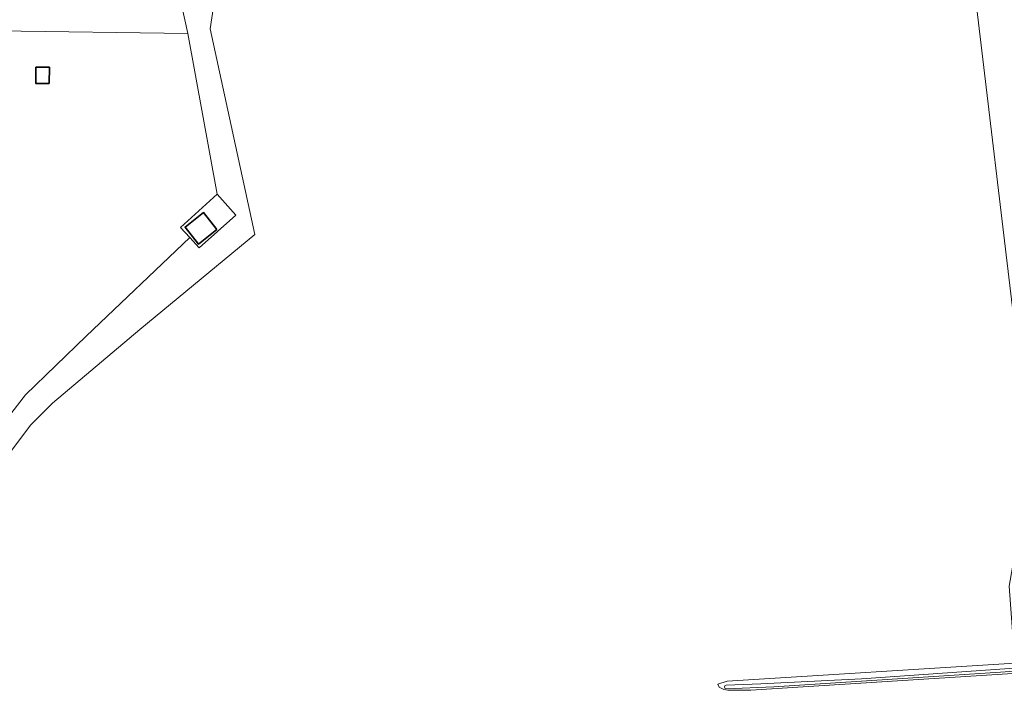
# Model space of a CAD drawing. Extents: x 199200 to 204075, y 460125 to 464703.
# Tile 101 of 174: x 201095 to 201258, y 464213 to 464324. Entities that reach past the tile are written whole.
import ezdxf

# ---------------------------------------------------------------- set-up
doc = ezdxf.new("R2010")
doc.units = 0
for name, color, linetype, lineweight in [('B-WE-GR-BEPLANTING_CULTUUR_BOSPLANTSOEN-GV', 90, 'Continuous', 18), ('B-WE-GR-GRAS-GV', 60, 'Continuous', 13), ('B-WE-OG-BEBOUWING_SCHUUR-GV', 7, 'Continuous', 35), ('B-WE-OG-TERREIN_ERF-GV', 7, 'Continuous', 18), ('B-WE-OG-WATER_SLOOT-GV', 120, 'Continuous', 18)]:
    doc.layers.add(name, color=color, linetype=linetype, lineweight=lineweight)

msp = doc.modelspace()

# ---------------------------------------------------------------- linework, layer by layer
at = {"layer": 'B-WE-GR-BEPLANTING_CULTUUR_BOSPLANTSOEN-GV', "flags": 128}
msp.add_lwpolyline([(201121.503, 464328.667), (201120.586, 464328.648), (201119.01, 464328.661), (201119.113, 464327.252), (201092.23, 464325.751), (201091.633, 464322.047), (201123.057, 464321.628), (201121.956, 464326.625), (201121.905, 464326.805), (201121.512, 464328.2)], close=True, dxfattribs=at)
at = {"layer": 'B-WE-GR-GRAS-GV', "flags": 128}
for points in [[(201429.394, 464227.292), (201347.962, 464221.933), (201261.601, 464216.286), (201215.854, 464213.376), (201212.067, 464213.354), (201211.366, 464213.464), (201210.595, 464213.854), (201210.415, 464214.368), (201211.907, 464214.862), (201259.354, 464217.806), (201258.407, 464230.509), (201259.677, 464237.732), (201261.861, 464237.42), (201261.595, 464243.865), (201259.394, 464272.811), (201259.224, 464274.095), (201252.911, 464327.05), (201252.022, 464334.503), (201251.379, 464334.47), (201214.724, 464332.53)], [(201214.724, 464332.53), (201179.322, 464330.744), (201162.416, 464329.752), (201128.205, 464327.886), (201127.548, 464327.91), (201126.695, 464322.371), (201134.077, 464288.478), (201115.107, 464272.841), (201100.74, 464260.697), (201097.088, 464257.045), (201080.261, 464234.582)], [(201286.492, 464328.706), (201252.911, 464327.05), (201259.224, 464274.095)], [(201085.897, 464248.711), (201096.295, 464262.046), (201106.296, 464271.73), (201123.349, 464287.984), (201121.835, 464289.635), (201127.849, 464295.13), (201123.057, 464321.628), (201091.633, 464322.047)]]:
    msp.add_lwpolyline(points, dxfattribs=at)
msp.add_lwpolyline([(201134.077, 464288.478), (201126.695, 464322.371), (201127.548, 464327.91), (201127.645, 464328.542), (201121.512, 464328.2), (201121.905, 464326.805), (201121.956, 464326.625), (201123.057, 464321.628), (201127.849, 464295.13), (201130.929, 464291.677), (201124.91, 464286.281), (201123.349, 464287.984), (201106.296, 464271.73), (201096.295, 464262.046), (201085.897, 464248.711), (201060.999, 464214.8), (201064.943, 464214.11), (201080.261, 464234.582), (201097.088, 464257.045), (201100.74, 464260.697), (201115.107, 464272.841)], close=True, dxfattribs=at)
at = {"layer": 'B-WE-OG-BEBOUWING_SCHUUR-GV', "flags": 128}
for points in [[(201100.203, 464313.391), (201100.216, 464316.049), (201097.99, 464316.06), (201097.977, 464313.401)], [(201127.833, 464289.302), (201125.643, 464292.096), (201122.588, 464289.701), (201124.779, 464286.907)]]:
    msp.add_lwpolyline(points, close=True, dxfattribs=at)
at = {"layer": 'B-WE-OG-TERREIN_ERF-GV', "flags": 128}
msp.add_lwpolyline([(201130.929, 464291.677), (201127.849, 464295.13), (201121.835, 464289.635), (201123.349, 464287.984), (201124.91, 464286.281)], close=True, dxfattribs=at)
at = {"layer": 'B-WE-OG-WATER_SLOOT-GV', "flags": 128}
for points in [[(201429.039, 464229.269), (201344.18, 464223.589), (201271.015, 464218.46), (201263.924, 464218.09), (201259.354, 464217.806), (201211.907, 464214.862), (201210.415, 464214.368), (201210.595, 464213.854), (201211.366, 464213.464), (201212.067, 464213.354)], [(201428.273, 464228.24), (201412.997, 464227.18), (201395.09, 464226.021), (201376.331, 464224.693), (201359.312, 464223.922), (201336.828, 464222.34), (201317.183, 464220.937), (201287.629, 464219.221), (201282.921, 464219.015), (201258.484, 464216.94), (201234.101, 464215.256), (201217.463, 464214.408), (201211.756, 464214.218)], [(201428.314, 464227.652), (201413.037, 464226.592), (201395.129, 464225.432), (201376.365, 464224.104), (201359.346, 464223.333), (201336.87, 464221.752), (201317.221, 464220.348), (201287.186, 464218.476), (201256.963, 464216.35), (201219.638, 464213.901), (201211.77, 464213.614)], [(201211.77, 464213.614), (201219.638, 464213.901), (201256.963, 464216.35), (201287.186, 464218.476), (201317.221, 464220.348), (201336.87, 464221.752), (201359.346, 464223.333), (201376.365, 464224.104), (201395.129, 464225.432), (201413.037, 464226.592), (201428.314, 464227.652)], [(201212.067, 464213.354), (201215.854, 464213.376), (201261.601, 464216.286), (201347.962, 464221.933), (201429.394, 464227.292)], [(201211.756, 464214.218), (201217.463, 464214.408), (201234.101, 464215.256), (201258.484, 464216.94), (201282.921, 464219.015), (201287.629, 464219.221), (201317.183, 464220.937), (201336.828, 464222.34)]]:
    msp.add_lwpolyline(points, dxfattribs=at)
at = {"layer": 'B-WE-OG-WATER_SLOOT-GV'}
for points in [[(201211.77, 464213.614, -0.9174527), (201211.756, 464214.218)], [(201211.756, 464214.218, 0.9174527), (201211.77, 464213.614)]]:
    msp.add_lwpolyline(points, format="xyb", dxfattribs=at)

doc.saveas('drawing.dxf')
